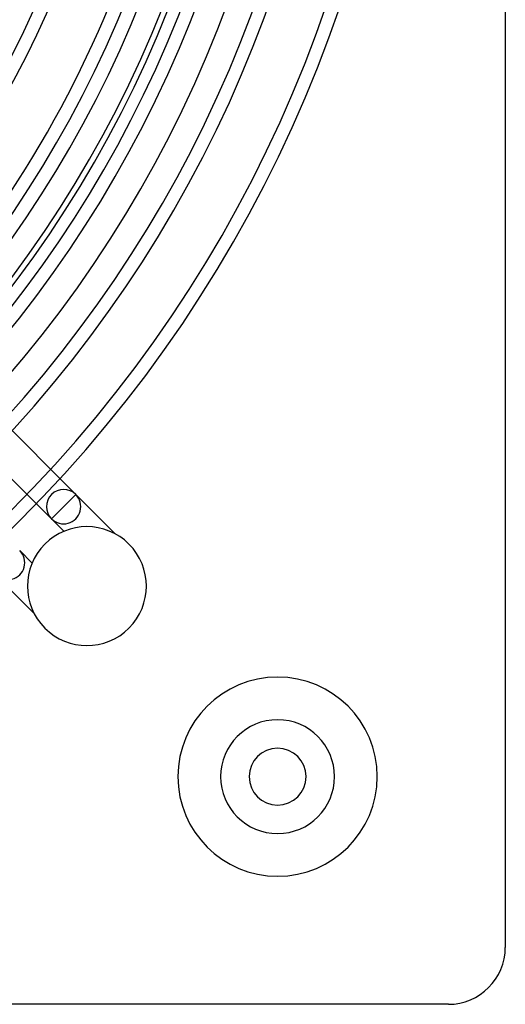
# Model space of a CAD drawing. Header units: millimetres. Extents: x -250 to 250, y -250 to 250.
# Tile 14 of 26: x 165 to 250, y -250 to -77. Entities that reach past the tile are written whole.
import ezdxf

# ---------------------------------------------------------------- set-up
doc = ezdxf.new("R2010")
doc.units = ezdxf.units.MM
doc.layers.add('HIDDEN', color=7, linetype='Continuous')
doc.layers.add('THICK', color=7, linetype='Continuous')

msp = doc.modelspace()

# ---------------------------------------------------------------- linework, layer by layer
at = {"layer": 'HIDDEN'}
for p, q in [((174.55, -160.44), (148.3, -134.19)), ((144.18, -138.61), (170.28, -164.7)), ((172.42, -162.57), (174.55, -160.44)), ((172.42, -162.57), (174.55, -160.44)), ((174.55, -160.44), (181.39, -167.29)), ((170.28, -164.7), (172.42, -162.57)), ((170.28, -164.7), (172.42, -162.57)), ((172.47, -166.89), (170.28, -164.7)), ((164.7, -170.28), (166.89, -172.47)), ((167.29, -181.39), (160.44, -174.55)), ((250, -240), (250, -240)), ((240, -250), (240, -250))]:
    msp.add_line(p, q, dxfattribs=at)
for centre, radius, start, end in [((0, 0), 204, 270, 90), ((0, 0), 233.16, 270, 0), ((0, 0), 230.84, 270, 0), ((0, 0), 221.29, 270.3004, 359.6997), ((0, 0), 218.97, 270.3035, 359.6965), ((0, 0), 209.43, 270.3174, 359.6826), ((0, 0), 207.11, 270.3209, 359.6791), ((172.42, -162.57), 3.02, 45, 225), ((176.52, -176.52), 10.44, 45, 225), ((176.52, -176.52), 10.44, 225, 45), ((210, -210), 17.5, 90, 270), ((210, -210), 17.5, 270, 90), ((210, -210), 10, 90, 270), ((210, -210), 10, 270, 90)]:
    msp.add_arc(centre, radius, start, end, dxfattribs=at)
for centre in [(172.42, -162.57), (162.57, -172.42)]:
    msp.add_ellipse(centre, major_axis=(-2.13, -2.13), ratio=1, start_param=0, end_param=3.141593, dxfattribs=at)
at = {"layer": 'THICK'}
for p, q in [((250, 240), (250, -240)), ((240, -250), (-240, -250))]:
    msp.add_line(p, q, dxfattribs=at)
for centre, radius, start, end in [((0, 0), 205, 270, 90), ((0, 0), 214.39, 180, 0), ((0, 0), 200, 180, 0), ((0, 0), 197.56, 270.3364, 359.6636), ((0, 0), 171.51, 318.2812, 359.6125), ((0, 0), 173.83, 318.4712, 359.6177), ((0, 0), 195.24, 312.5933, 359.6596), ((0, 0), 183.37, 319.3158, 359.6375), ((0, 0), 185.69, 319.5363, 359.6421), ((210, -210), 17.5, 90, 270), ((210, -210), 17.5, 270, 90), ((210, -210), 10, 90, 270), ((210, -210), 10, 270, 90), ((210, -210), 5, 0, 180), ((210, -210), 5, 180, 0), ((240, -240), 10, 270, 0)]:
    msp.add_arc(centre, radius, start, end, dxfattribs=at)

doc.saveas('drawing.dxf')
